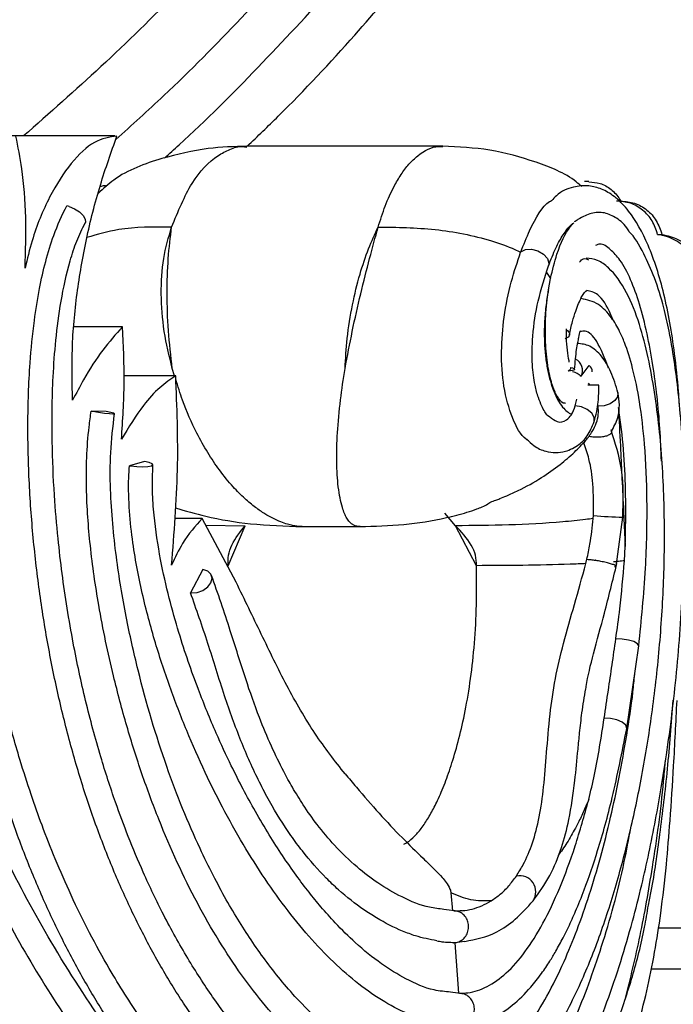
# Model space of a CAD drawing. Header units: millimetres. Extents: x 69 to 135, y 39 to 174.
# Tile 81 of 199: x 84.48 to 86.53, y 114.34 to 117.43. Entities that reach past the tile are written whole.
import ezdxf

# ---------------------------------------------------------------- set-up
doc = ezdxf.new("R2010")
doc.units = ezdxf.units.MM

msp = doc.modelspace()

# ---------------------------------------------------------------- linework, layer by layer
at = {"color": 7, "linetype": 'Continuous', "lineweight": 25}
for p, q in [((84.77656, 117.06322), (83.94509, 117.06322)), ((85.80408, 117.03119), (85.19018, 117.03119)), ((86.26386, 116.91997), (86.25022, 116.91997)), ((86.47939, 116.7543), (86.49303, 116.7543)), ((86.04962, 116.69848), (86.05021, 116.70011)), ((86.13697, 116.58017), (86.1435, 116.61637)), ((84.8, 116.46411), (84.64869, 116.46411)), ((86.2397, 116.30968), (86.26467, 116.34302)), ((84.96717, 116.31124), (84.80471, 116.31124)), ((86.29547, 116.28132), (86.26024, 116.28132)), ((86.2681, 116.28132), (86.26228, 116.28813)), ((86.22117, 116.21658), (86.22563, 116.23754)), ((84.74914, 116.19835), (84.70195, 116.2003)), ((84.8697, 116.04182), (84.82169, 116.02882)), ((85.84553, 115.8405), (85.81163, 115.87988)), ((86.27718, 115.86306), (86.27777, 115.87213)), ((86.34964, 115.71272), (86.37024, 115.86743)), ((86.37256, 115.88539), (86.37747, 115.77495)), ((85.05017, 115.86303), (84.96328, 115.86303)), ((85.15688, 115.66303), (85.05017, 115.86303)), ((85.13191, 115.71522), (85.18498, 115.84053)), ((85.36439, 115.83775), (85.54567, 115.83775)), ((85.91102, 115.71522), (85.84557, 115.84053)), ((86.37531, 115.73074), (86.37746, 115.7749)), ((86.25426, 115.72162), (86.25758, 115.73533)), ((85.05268, 115.70298), (85.01356, 115.63038)), ((86.38248, 115.20388), (86.42057, 115.46342)), ((85.83062, 114.68922), (85.8354, 114.6326)), ((85.85774, 114.63003), (85.80891, 114.637)), ((86.48171, 114.57886), (89.37744, 114.57886)), ((85.84333, 114.53223), (85.83772, 114.53241)), ((85.87492, 114.53631), (85.84333, 114.53223)), ((85.84333, 114.53223), (85.85454, 114.37365)), ((85.87584, 114.37144), (85.83001, 114.37744)), ((85.8578, 114.37361), (85.85782, 114.37361))]:
    msp.add_line(p, q, dxfattribs=at)
at = {"color": 1, "linetype": 'Continuous', "lineweight": 25}
for p, q in [((86.13116, 116.63524), (86.14346, 116.61616)), ((84.96367, 116.31124), (84.95656, 116.33336)), ((85.06116, 115.84244), (85.18497, 115.84052)), ((86.45769, 114.44998), (89.42555, 114.44998))]:
    msp.add_line(p, q, dxfattribs=at)
at = {"color": 7, "linetype": 'Continuous', "lineweight": 25, "flags": 128}
for points in [[(84.63327, 116.84233), (84.64993, 116.83515), (84.66509, 116.82515), (84.67671, 116.81369), (84.6832, 116.80232), (84.6837, 116.79257), (84.68267, 116.79021)], [(86.19301, 116.45588), (86.19757, 116.45191), (86.20078, 116.44781), (86.20256, 116.4437), (86.20285, 116.43971), (86.20163, 116.43597), (86.19895, 116.43257), (86.19489, 116.42964), (86.18957, 116.42725)], [(86.20663, 116.33703), (86.21261, 116.33537), (86.21673, 116.33363), (86.21883, 116.3319), (86.2188, 116.33025), (86.21667, 116.32874), (86.2125, 116.32745), (86.20649, 116.32643), (86.19889, 116.32572)], [(84.70663, 116.19946), (84.72491, 116.19648), (84.74329, 116.1939), (84.75915, 116.1921), (84.77022, 116.19132), (84.77493, 116.19168), (84.77261, 116.19313), (84.76358, 116.19547), (84.74914, 116.19835)], [(84.82671, 116.02805), (84.84512, 116.02614), (84.86363, 116.02554), (84.8796, 116.02632), (84.89076, 116.02838), (84.89553, 116.03143), (84.89323, 116.03502), (84.8842, 116.03866), (84.8697, 116.04182)], [(85.0165, 115.63005), (85.03472, 115.63133), (85.05271, 115.63777), (85.06785, 115.64844), (85.07792, 115.66177), (85.08144, 115.67582), (85.0779, 115.68854), (85.06782, 115.69806), (85.05268, 115.70298)]]:
    msp.add_lwpolyline(points, dxfattribs=at)
at = {"color": 1, "linetype": 'Continuous', "lineweight": 25, "flags": 128}
for points in [[(86.05021, 116.70011), (86.06467, 116.70691), (86.08363, 116.70786), (86.10376, 116.70277), (86.12155, 116.69254), (86.13387, 116.67897), (86.13857, 116.66442), (86.1372, 116.65596)], [(86.35505, 116.25797), (86.35507, 116.25784), (86.35376, 116.24528), (86.34512, 116.23305), (86.33048, 116.22302), (86.3121, 116.21674), (86.29281, 116.21518)], [(86.28031, 116.16702), (86.28038, 116.16725), (86.28025, 116.1804), (86.27257, 116.19387), (86.25858, 116.20553), (86.24049, 116.21352), (86.22117, 116.21658)], [(86.42057, 115.46344), (86.4206, 115.46376), (86.41673, 115.47038), (86.40521, 115.4768), (86.38797, 115.48194), (86.36787, 115.48494), (86.34828, 115.48531)], [(86.38249, 115.20393), (86.38261, 115.20489), (86.37923, 115.21461), (86.36816, 115.22401), (86.35126, 115.23154), (86.33135, 115.23592), (86.31176, 115.23643)]]:
    msp.add_lwpolyline(points, dxfattribs=at)
at = {"color": 7, "linetype": 'Continuous', "lineweight": 25}
for centre, radius, start, end in [((84.60776, 116.76419), 0.0822, 71.91922, 77.70854), ((86.20369, 116.32729), 0.04009, 333.93798, 62.95185), ((86.25345, 116.32598), 0.0204, 352.56519, 56.64265), ((84.81277, 116.80483), 0.6146, 259.61256, 260.05568), ((84.85603, 116.23485), 0.20887, 260.53796, 261.93006), ((85.02089, 115.68331), 0.05344, 262.11979, 265.28915)]:
    msp.add_arc(centre, radius, start, end, dxfattribs=at)
at = {"color": 1, "linetype": 'Continuous', "lineweight": 25}
for centre, radius, start, end in [((86.38878, 117.14476), 1.27746, 265.01456, 269.16845), ((86.04654, 114.69183), 0.05071, 326.12886, 101.83199)]:
    msp.add_arc(centre, radius, start, end, dxfattribs=at)
at = {"color": 7, "linetype": 'Continuous', "lineweight": 25}
for points, knots in [([(84.9319, 116.99386), (84.94723, 117.00753), (85.04868, 117.09801), (85.22589, 117.27656), (85.46225, 117.52953), (85.68584, 117.79406), (85.89739, 118.06823), (86.09616, 118.35184), (86.2818, 118.64421), (86.45393, 118.94474), (86.61214, 119.25282), (86.75628, 119.56775), (86.8854, 119.88908), (86.99181, 120.18784), (87.04824, 120.38136), (87.07236, 120.46407)], [0, 0, 0, 0, 0.0149267, 0.0987884, 0.1826502, 0.2665121, 0.3503739, 0.4342357, 0.5180976, 0.6019595, 0.6858212, 0.7696832, 0.8535451, 0.937407, 1, 1, 1, 1]), ([(86.7852, 120.04392), (86.78465, 120.0423), (86.74781, 119.93229), (86.66104, 119.71867), (86.52399, 119.40435), (86.37085, 119.09737), (86.2042, 118.79759), (86.02381, 118.50585), (85.83022, 118.2227), (85.62376, 117.94882), (85.40504, 117.68459), (85.17392, 117.43124), (84.96541, 117.21963), (84.82974, 117.0974), (84.77898, 117.05167)], [0, 0, 0, 0, 0.0014147, 0.0956413, 0.189868, 0.2840948, 0.3783214, 0.4725482, 0.5667748, 0.6610015, 0.7552283, 0.8494551, 0.9436818, 1, 1, 1, 1]), ([(85.04888, 117.59938), (85.0239, 117.57214), (84.92268, 117.4618), (84.7371, 117.28156), (84.57095, 117.13511), (84.4894, 117.06322)], [0, 0, 0, 0, 0.142983, 0.5793586, 1, 1, 1, 1]), ([(85.19184, 117.03119), (85.22441, 117.06243), (85.34112, 117.17442), (85.51732, 117.36298), (85.65491, 117.52519), (85.71707, 117.59848)], [0, 0, 0, 0, 0.1750411, 0.6272938, 1, 1, 1, 1]), ([(84.49467, 116.64861), (84.49617, 116.70227), (84.4992, 116.81112), (84.48793, 116.9502), (84.47235, 117.0293), (84.4657, 117.06303)], [0, 0, 0, 0, 0.3579426, 0.7261354, 1, 1, 1, 1]), ([(84.78283, 117.06303), (84.75954, 117.05964), (84.71299, 117.05287), (84.63777, 116.98225), (84.56885, 116.87508), (84.52008, 116.75637), (84.50148, 116.67749), (84.49467, 116.64861)], [0, 0, 0, 0, 0.21435034, 0.42852875, 0.64709442, 0.87075367, 1, 1, 1, 1]), ([(84.64373, 116.23418), (84.64232, 116.2876), (84.63947, 116.39602), (84.65523, 116.5672), (84.68519, 116.74029), (84.72749, 116.9077), (84.76476, 117.01232), (84.78283, 117.06303)], [0, 0, 0, 0, 0.1990642, 0.4040303, 0.6030519, 0.8076035, 1, 1, 1, 1]), ([(85.19154, 117.03118), (85.1505, 117.02984), (85.05956, 117.02687), (84.91825, 116.99354), (84.79628, 116.95001), (84.73986, 116.8978), (84.7241, 116.88321)], [0, 0, 0, 0, 0.244308, 0.5413296, 0.8718326, 1, 1, 1, 1]), ([(86.24147, 116.90466), (86.23576, 116.90961), (86.19465, 116.94523), (86.09473, 116.98411), (85.95386, 117.02428), (85.85462, 117.02889), (85.80518, 117.03118)], [0, 0, 0, 0, 0.048722, 0.3512253, 0.676781, 1, 1, 1, 1]), ([(86.26378, 116.9194), (86.27564, 116.91851), (86.30053, 116.91665), (86.33463, 116.89699), (86.35466, 116.87501), (86.36265, 116.86112), (86.36388, 116.85898)], [0, 0, 0, 0, 0.2943405, 0.6177353, 0.9411475, 1, 1, 1, 1]), ([(85.4526, 113.75082), (85.43517, 113.75879), (85.38783, 113.78042), (85.3125, 113.82824), (85.23088, 113.88755), (85.14678, 113.95856), (85.05714, 114.04575), (84.95731, 114.15913), (84.85626, 114.29354), (84.76858, 114.43134), (84.69624, 114.56235), (84.63977, 114.67744), (84.59035, 114.79042), (84.54886, 114.89602), (84.5119, 115), (84.47322, 115.12103), (84.42895, 115.28048), (84.38033, 115.49357), (84.34421, 115.70178), (84.31895, 115.8876), (84.30212, 116.03408), (84.28689, 116.19171), (84.27363, 116.36062), (84.26041, 116.53918), (84.24715, 116.72973), (84.22543, 116.84759), (84.21416, 116.90873)], [0, 0, 0, 0, 0.0252427, 0.0685567, 0.1078955, 0.1441523, 0.1932233, 0.2443581, 0.3006603, 0.3584167, 0.3968381, 0.4348932, 0.4697953, 0.5009657, 0.5283392, 0.5588104, 0.6012156, 0.6556462, 0.7223385, 0.7547861, 0.7895689, 0.8266701, 0.866072, 0.9078742, 0.9522029, 1, 1, 1, 1]), ([(84.7507, 116.90603), (84.74827, 116.90655), (84.74106, 116.90809), (84.73398, 116.9053), (84.72927, 116.90344)], [0, 0, 0, 0, 0.3359937, 1, 1, 1, 1]), ([(86.548, 116.21451), (86.54714, 116.23023), (86.54399, 116.28747), (86.53408, 116.37568), (86.51887, 116.47776), (86.49398, 116.59678), (86.45385, 116.72265), (86.40569, 116.8084), (86.36726, 116.85269), (86.33943, 116.8776), (86.30476, 116.89797), (86.2614, 116.90947), (86.21275, 116.90436), (86.17214, 116.88844), (86.15178, 116.86566), (86.14694, 116.86024)], [0, 0, 0, 0, 0.03602913, 0.1312176, 0.21344517, 0.29368202, 0.45195963, 0.59722613, 0.63973609, 0.68537663, 0.75092723, 0.81355364, 0.88766761, 0.97328303, 1, 1, 1, 1]), ([(85.89053, 113.57857), (85.87756, 113.5764), (85.83577, 113.56943), (85.76381, 113.56622), (85.67452, 113.57378), (85.58446, 113.59292), (85.49417, 113.62278), (85.40408, 113.66301), (85.32955, 113.7048), (85.25569, 113.75255), (85.1826, 113.80614), (85.09653, 113.87945), (85.01246, 113.9615), (84.93076, 114.05199), (84.8518, 114.15069), (84.7886, 114.23962), (84.72761, 114.33346), (84.66893, 114.43218), (84.60259, 114.55817), (84.54075, 114.69155), (84.48364, 114.83183), (84.43158, 114.97868), (84.3927, 115.10634), (84.3572, 115.23747), (84.32505, 115.37191), (84.29174, 115.53783), (84.26357, 115.70772), (84.24021, 115.8809), (84.22087, 116.05635), (84.20076, 116.28233), (84.18465, 116.50405), (84.16903, 116.71988), (84.14986, 116.81642), (84.1403, 116.86457)], [0, 0, 0, 0, 0.0151889, 0.0489657, 0.0827412, 0.1165152, 0.1502879, 0.1840599, 0.2178312, 0.2347129, 0.2684833, 0.3022534, 0.3360234, 0.3697931, 0.4035629, 0.437333, 0.4542143, 0.4879846, 0.5217552, 0.5555259, 0.5892964, 0.6230673, 0.656838, 0.6737194, 0.7074887, 0.7412567, 0.7750239, 0.8087891, 0.8425528, 0.876315, 0.9379361, 0.9690463, 1, 1, 1, 1]), ([(86.05021, 116.70011), (86.0593, 116.72246), (86.08672, 116.78991), (86.1201, 116.84757), (86.14438, 116.85947), (86.1464, 116.86046)], [0, 0, 0, 0, 0.3123683, 0.9425667, 1, 1, 1, 1]), ([(86.47939, 116.7543), (86.47453, 116.76895), (86.4648, 116.79824), (86.43383, 116.8323), (86.39457, 116.85541), (86.3651, 116.85778), (86.35024, 116.85898)], [0, 0, 0, 0, 0.2489376, 0.4978764, 0.7468583, 1, 1, 1, 1]), ([(86.36388, 116.85898), (86.37849, 116.85783), (86.40771, 116.85553), (86.44687, 116.83279), (86.47821, 116.79872), (86.48807, 116.76919), (86.49303, 116.7543)], [0, 0, 0, 0, 0.24897888, 0.49795607, 0.74695256, 1, 1, 1, 1]), ([(85.88341, 113.78603), (85.87099, 113.78367), (85.83012, 113.7759), (85.77394, 113.77395), (85.70085, 113.7803), (85.6273, 113.79591), (85.55376, 113.82286), (85.48064, 113.85783), (85.4081, 113.90062), (85.33679, 113.95323), (85.26674, 114.01271), (85.21178, 114.06565), (85.14477, 114.13822), (85.07955, 114.21703), (85.01704, 114.30361), (84.95684, 114.39579), (84.91062, 114.47395), (84.85553, 114.57691), (84.80322, 114.68499), (84.75496, 114.79963), (84.70999, 114.91893), (84.6684, 115.0428), (84.63161, 115.17239), (84.59863, 115.30596), (84.57538, 115.41597), (84.55047, 115.55711), (84.52973, 115.70171), (84.51511, 115.85077), (84.50554, 116.00298), (84.50165, 116.15857), (84.50698, 116.33005), (84.52105, 116.47308), (84.53795, 116.58), (84.55815, 116.66971), (84.58485, 116.76011), (84.61082, 116.81436), (84.62526, 116.84451)], [0, 0, 0, 0, 0.01677493, 0.05518962, 0.07438555, 0.1127959, 0.15120359, 0.17039865, 0.20880329, 0.24720644, 0.26640128, 0.30480242, 0.32399716, 0.3623972, 0.40079649, 0.41999087, 0.45839025, 0.47758477, 0.51598396, 0.55438342, 0.57357794, 0.61197769, 0.65037771, 0.66957224, 0.70797324, 0.7271678, 0.76556974, 0.80397497, 0.82317075, 0.86158854, 0.90002839, 0.92621993, 0.94578773, 0.96248632, 0.97914854, 1, 1, 1, 1]), ([(86.3905, 116.76283), (86.38935, 116.76481), (86.37758, 116.78506), (86.35125, 116.80655), (86.3129, 116.82515), (86.27246, 116.82309), (86.24253, 116.80921), (86.22151, 116.796), (86.21742, 116.79343)], [0, 0, 0, 0, 0.0260706, 0.2675616, 0.496093, 0.7313219, 0.947764, 1, 1, 1, 1]), ([(85.08852, 113.8622), (85.05946, 113.89232), (85.00766, 113.94601), (84.94097, 114.0221), (84.88988, 114.08336), (84.84762, 114.13627), (84.80773, 114.18817), (84.71788, 114.30977), (84.59018, 114.5035), (84.43537, 114.78619), (84.30812, 115.06615), (84.2016, 115.34921), (84.11343, 115.63386), (84.04961, 115.89338), (84.00407, 116.12447), (83.97888, 116.28068), (83.96136, 116.40961), (83.94852, 116.51726), (83.93468, 116.65505), (83.92765, 116.75959), (83.92377, 116.81744)], [0, 0, 0, 0, 0.048297, 0.0860811, 0.1133734, 0.1363518, 0.1598786, 0.183891, 0.2973716, 0.3986839, 0.5000091, 0.5861838, 0.6723646, 0.7610443, 0.8130936, 0.8678614, 0.8901068, 0.9180402, 0.9546381, 1, 1, 1, 1]), ([(85.73281, 113.88139), (85.70599, 113.8844), (85.64496, 113.89125), (85.55407, 113.92799), (85.45221, 113.98388), (85.34801, 114.06166), (85.24897, 114.15589), (85.16084, 114.25686), (85.08139, 114.36264), (85.00317, 114.48339), (84.9305, 114.61414), (84.86884, 114.74292), (84.81912, 114.8615), (84.77425, 114.98202), (84.72843, 115.12312), (84.68354, 115.28908), (84.64964, 115.44621), (84.62628, 115.58036), (84.61035, 115.69012), (84.59664, 115.80785), (84.58506, 115.94528), (84.57774, 116.11361), (84.5795, 116.27662), (84.59021, 116.42432), (84.60605, 116.54654), (84.62887, 116.65201), (84.65585, 116.73517), (84.67378, 116.77194), (84.6828, 116.79044)], [0, 0, 0, 0, 0.0430566, 0.0980056, 0.1437976, 0.2016459, 0.2577592, 0.3018585, 0.3473334, 0.3946631, 0.4437371, 0.4879971, 0.5233537, 0.5556767, 0.5967479, 0.6451704, 0.6922511, 0.7202965, 0.7473276, 0.7740659, 0.8063168, 0.8455096, 0.8913767, 0.9166257, 0.9432756, 0.9712139, 0.9855188, 1, 1, 1, 1]), ([(84.95656, 116.33336), (84.94707, 116.37234), (84.92798, 116.45071), (84.91954, 116.56875), (84.92587, 116.6812), (84.94481, 116.74542), (84.95429, 116.77757)], [0, 0, 0, 0, 0.2472506, 0.4971482, 0.7482577, 1, 1, 1, 1]), ([(84.95656, 116.33336), (84.95191, 116.37317), (84.94263, 116.45265), (84.9393, 116.57032), (84.94265, 116.68181), (84.95044, 116.74551), (84.95438, 116.77774)], [0, 0, 0, 0, 0.2477261, 0.4946553, 0.7443532, 1, 1, 1, 1]), ([(85.49853, 116.33336), (85.50589, 116.37234), (85.52069, 116.45071), (85.54759, 116.56875), (85.57611, 116.6812), (85.59364, 116.74542), (85.60241, 116.77757)], [0, 0, 0, 0, 0.2472507, 0.4971483, 0.7482577, 1, 1, 1, 1]), ([(85.49858, 116.33336), (85.5004, 116.3649), (85.50427, 116.43212), (85.52041, 116.53293), (85.54366, 116.62743), (85.57111, 116.70945), (85.59222, 116.75541), (85.60248, 116.77773)], [0, 0, 0, 0, 0.196763, 0.4193381, 0.6301721, 0.8203209, 1, 1, 1, 1]), ([(85.6024, 116.77758), (85.66165, 116.77678), (85.77869, 116.7752), (85.92628, 116.74657), (86.01464, 116.71536), (86.04359, 116.70139), (86.04962, 116.69848)], [0, 0, 0, 0, 0.3990714, 0.7882655, 0.9558967, 1, 1, 1, 1]), ([(85.89624, 113.78793), (85.92502, 113.7993), (85.97954, 113.82084), (86.0557, 113.88381), (86.12047, 113.95731), (86.17621, 114.03856), (86.22673, 114.12796), (86.27496, 114.22984), (86.32108, 114.34504), (86.36322, 114.46863), (86.3994, 114.5925), (86.42849, 114.707), (86.45251, 114.81354), (86.47955, 114.9478), (86.51092, 115.13455), (86.54108, 115.38035), (86.56097, 115.6527), (86.56526, 115.88541), (86.55981, 116.06585), (86.54954, 116.22259), (86.53407, 116.35083), (86.51472, 116.45768), (86.49748, 116.53406), (86.47146, 116.61843), (86.4345, 116.69856), (86.40621, 116.74904), (86.38924, 116.76353), (86.38871, 116.76398)], [0, 0, 0, 0, 0.06266405, 0.11872587, 0.16809293, 0.21069088, 0.25219668, 0.29459977, 0.33782082, 0.38136745, 0.42126946, 0.45546182, 0.48402241, 0.5129425, 0.56725196, 0.63277367, 0.69923264, 0.7659404, 0.79881032, 0.82873524, 0.8800343, 0.89490682, 0.91504461, 0.94268682, 0.96860564, 0.99902086, 1, 1, 1, 1]), ([(86.13704, 116.65555), (86.14469, 116.67511), (86.15991, 116.71398), (86.18313, 116.75487), (86.20223, 116.78028), (86.21297, 116.78823), (86.21617, 116.7906)], [0, 0, 0, 0, 0.2928284, 0.5820354, 0.8755318, 1, 1, 1, 1]), ([(86.14346, 116.61616), (86.14984, 116.64255), (86.16648, 116.71139), (86.19246, 116.76282), (86.21058, 116.78493), (86.21339, 116.78837)], [0, 0, 0, 0, 0.34418182, 0.89806729, 1, 1, 1, 1]), ([(86.61597, 116.62578), (86.61007, 116.6435), (86.59812, 116.67943), (86.56006, 116.72177), (86.51824, 116.7465), (86.48989, 116.7522), (86.47939, 116.7543)], [0, 0, 0, 0, 0.2733527, 0.554054, 0.8349355, 1, 1, 1, 1]), ([(86.49303, 116.7543), (86.51016, 116.7502), (86.54512, 116.74183), (86.58933, 116.70715), (86.61771, 116.66607), (86.62637, 116.63677), (86.62962, 116.62578)], [0, 0, 0, 0, 0.2696234, 0.5505691, 0.8315197, 1, 1, 1, 1]), ([(86.49121, 116.0431), (86.48998, 116.07736), (86.48626, 116.18073), (86.47023, 116.31635), (86.447, 116.4453), (86.42361, 116.5368), (86.39509, 116.61594), (86.36374, 116.67414), (86.33099, 116.70874), (86.30474, 116.72804), (86.2893, 116.7216), (86.2847, 116.71968)], [0, 0, 0, 0, 0.1019584, 0.3077092, 0.4194394, 0.5337583, 0.6456744, 0.7619714, 0.8581907, 0.9577239, 1, 1, 1, 1]), ([(85.88745, 114.01441), (85.90835, 114.02105), (85.9476, 114.03353), (86.00259, 114.0696), (86.05447, 114.11544), (86.09956, 114.16722), (86.13858, 114.22191), (86.17105, 114.27398), (86.20549, 114.33658), (86.25136, 114.43264), (86.3034, 114.56469), (86.3558, 114.73074), (86.40036, 114.90582), (86.4378, 115.09076), (86.46794, 115.28678), (86.48969, 115.49266), (86.50152, 115.70666), (86.50152, 115.92764), (86.48939, 116.11404), (86.47035, 116.26131), (86.45033, 116.37069), (86.42322, 116.47644), (86.38336, 116.5784), (86.33574, 116.64439), (86.29088, 116.67604), (86.26721, 116.67849), (86.25514, 116.67974)], [0, 0, 0, 0, 0.0484657, 0.0909937, 0.1274854, 0.1704271, 0.1993824, 0.224216, 0.2544334, 0.2916079, 0.3522323, 0.4095191, 0.4643349, 0.5182797, 0.5722366, 0.626546, 0.6806246, 0.7353773, 0.7927424, 0.8226986, 0.8535297, 0.8857451, 0.9206267, 0.9585588, 0.9788884, 1, 1, 1, 1]), ([(86.07512, 116.10688), (86.07245, 116.1084), (86.05122, 116.12057), (86.02201, 116.17682), (85.99445, 116.27195), (85.98716, 116.38491), (85.99631, 116.4991), (86.01892, 116.60794), (86.03942, 116.66841), (86.04961, 116.69848)], [0, 0, 0, 0, 0.0242332, 0.1929802, 0.3619577, 0.5204053, 0.6713051, 0.8365688, 1, 1, 1, 1]), ([(86.23476, 116.66753), (86.23892, 116.67224), (86.24781, 116.68232), (86.25729, 116.67716), (86.26234, 116.67441)], [0, 0, 0, 0, 0.4673607, 1, 1, 1, 1]), ([(86.14077, 116.18167), (86.13869, 116.18285), (86.13132, 116.18706), (86.11853, 116.20901), (86.1043, 116.24304), (86.09265, 116.28658), (86.08454, 116.3511), (86.08601, 116.44349), (86.10431, 116.55624), (86.12566, 116.62095), (86.13732, 116.65627)], [0, 0, 0, 0, 0.04737421, 0.16802213, 0.23901083, 0.32107041, 0.43662274, 0.58574283, 0.77384407, 1, 1, 1, 1]), ([(86.137, 116.58036), (86.13606, 116.57561), (86.132, 116.55507), (86.12683, 116.51687), (86.12347, 116.4655), (86.12384, 116.41652), (86.12735, 116.37078), (86.13583, 116.31592), (86.15335, 116.2569), (86.17986, 116.20981), (86.1998, 116.19536), (86.20919, 116.18856)], [0, 0, 0, 0, 0.0307746, 0.1329779, 0.2262142, 0.3170732, 0.3997852, 0.4829797, 0.650067, 0.8352061, 1, 1, 1, 1]), ([(86.1909, 116.22576), (86.18984, 116.22539), (86.1828, 116.22294), (86.16942, 116.23669), (86.15251, 116.26751), (86.13815, 116.3195), (86.1284, 116.38805), (86.12601, 116.46871), (86.13037, 116.5344), (86.13554, 116.57019), (86.13703, 116.58053)], [0, 0, 0, 0, 0.0214154, 0.141873, 0.2718692, 0.4151462, 0.5762271, 0.7473801, 0.9270516, 1, 1, 1, 1]), ([(86.20277, 116.43922), (86.20582, 116.45373), (86.2118, 116.48229), (86.22539, 116.52322), (86.24465, 116.56965), (86.25323, 116.57596), (86.25847, 116.57983)], [0, 0, 0, 0, 0.1540508, 0.3030011, 0.5736971, 1, 1, 1, 1]), ([(86.34058, 116.48316), (86.33811, 116.48964), (86.32393, 116.5269), (86.29564, 116.56982), (86.26878, 116.57581), (86.2572, 116.5784)], [0, 0, 0, 0, 0.1068904, 0.6147041, 1, 1, 1, 1]), ([(86.42057, 115.46344), (86.42856, 115.54397), (86.44332, 115.69286), (86.44832, 115.90807), (86.44119, 116.08523), (86.42501, 116.22516), (86.40321, 116.33268), (86.3809, 116.40378), (86.35928, 116.45427), (86.33294, 116.49904), (86.29094, 116.54278), (86.25796, 116.5493), (86.23969, 116.55292)], [0, 0, 0, 0, 0.1867572, 0.3452854, 0.4771593, 0.5817406, 0.6722033, 0.7526337, 0.7917555, 0.8446139, 0.913936, 1, 1, 1, 1]), ([(84.8, 116.46411), (84.7792, 116.44093), (84.73698, 116.39388), (84.68466, 116.31313), (84.65498, 116.25589), (84.64373, 116.23418)], [0, 0, 0, 0, 0.3761937, 0.7633813, 1, 1, 1, 1]), ([(84.79719, 116.11166), (84.80102, 116.17166), (84.80879, 116.29327), (84.80296, 116.40667), (84.8, 116.46411)], [0, 0, 0, 0, 0.4933997, 1, 1, 1, 1]), ([(86.2024, 116.35405), (86.2021, 116.35522), (86.19945, 116.36528), (86.19597, 116.39136), (86.193, 116.42569), (86.19324, 116.44844), (86.19333, 116.45775)], [0, 0, 0, 0, 0.046059, 0.3957351, 0.7527825, 1, 1, 1, 1]), ([(86.21908, 116.33096), (86.21986, 116.34224), (86.22142, 116.36465), (86.22532, 116.39369), (86.22929, 116.41656), (86.23368, 116.43785), (86.23554, 116.44984), (86.2369, 116.45098), (86.23744, 116.45143)], [0, 0, 0, 0, 0.1383257, 0.274969, 0.4083751, 0.5428004, 0.8203488, 1, 1, 1, 1]), ([(86.32529, 116.33505), (86.3136, 116.36559), (86.2922, 116.42149), (86.25968, 116.45412), (86.24223, 116.4506), (86.23728, 116.4496)], [0, 0, 0, 0, 0.4631986, 0.8478855, 1, 1, 1, 1]), ([(86.35505, 116.25798), (86.34834, 116.28012), (86.33522, 116.32348), (86.30486, 116.37445), (86.26753, 116.40792), (86.24072, 116.41101), (86.22766, 116.41252)], [0, 0, 0, 0, 0.2643751, 0.5177067, 0.7649093, 1, 1, 1, 1]), ([(86.20663, 116.33703), (86.20659, 116.33545), (86.20648, 116.33151), (86.20173, 116.32789), (86.19889, 116.32572)], [0, 0, 0, 0, 0.40075635, 1, 1, 1, 1]), ([(84.96717, 116.31124), (84.95042, 116.29971), (84.91645, 116.27631), (84.85785, 116.21269), (84.81975, 116.14924), (84.79719, 116.11166)], [0, 0, 0, 0, 0.28373312, 0.57580412, 1, 1, 1, 1]), ([(84.95416, 115.7164), (84.96231, 115.81692), (84.97889, 116.02152), (84.97112, 116.21355), (84.96717, 116.31124)], [0, 0, 0, 0, 0.4912681, 1, 1, 1, 1]), ([(86.2123, 116.32486), (86.21745, 116.32311), (86.22761, 116.31964), (86.23571, 116.31297), (86.2397, 116.30968)], [0, 0, 0, 0, 0.5068297, 1, 1, 1, 1]), ([(86.28045, 116.16749), (86.28332, 116.17765), (86.28867, 116.19663), (86.2943, 116.23518), (86.29502, 116.26371), (86.29547, 116.28132)], [0, 0, 0, 0, 0.3061464, 0.5717453, 1, 1, 1, 1]), ([(86.3334, 116.13487), (86.3416, 116.1495), (86.35651, 116.17613), (86.36109, 116.21931), (86.35704, 116.2452), (86.35503, 116.25803)], [0, 0, 0, 0, 0.3808113, 0.6928481, 1, 1, 1, 1]), ([(86.20919, 116.18856), (86.20928, 116.18871), (86.2137, 116.19599), (86.21748, 116.2064), (86.22117, 116.21658)], [0, 0, 0, 0, 0.0211939, 1, 1, 1, 1]), ([(86.26479, 116.12177), (86.26813, 116.12664), (86.28252, 116.14771), (86.2952, 116.1803), (86.29339, 116.20669), (86.29281, 116.21518)], [0, 0, 0, 0, 0.1697821, 0.7329668, 1, 1, 1, 1]), ([(86.37747, 115.775), (86.3775, 115.77587), (86.37945, 115.82967), (86.38067, 115.92665), (86.3748, 116.06534), (86.36531, 116.15686), (86.3576, 116.204), (86.35631, 116.21191)], [0, 0, 0, 0, 0.0058603, 0.3630664, 0.6473603, 0.9408338, 1, 1, 1, 1]), ([(86.35631, 116.21191), (86.35843, 116.17156), (86.36078, 116.12692), (86.36442, 116.05207), (86.3677, 115.98358), (86.37087, 115.91943), (86.37256, 115.88539)], [0, 0, 0, 0, 0.3712331, 0.4106841, 0.6872835, 1, 1, 1, 1]), ([(85.87292, 114.01172), (85.86061, 114.00997), (85.82012, 114.0042), (85.75023, 114.00645), (85.66372, 114.02505), (85.57748, 114.05945), (85.49229, 114.10817), (85.3808, 114.19119), (85.27367, 114.29961), (85.17325, 114.42993), (85.10172, 114.538), (85.01183, 114.69506), (84.93094, 114.87042), (84.86036, 115.06111), (84.81286, 115.21132), (84.76613, 115.38643), (84.72646, 115.57431), (84.69783, 115.77183), (84.68401, 115.95724), (84.68828, 116.10235), (84.69964, 116.18373), (84.70195, 116.2003)], [0, 0, 0, 0, 0.0218208, 0.0717529, 0.121692, 0.1714406, 0.2211847, 0.2709262, 0.3705633, 0.4202984, 0.4700328, 0.5197658, 0.6193511, 0.6690813, 0.7188118, 0.7685417, 0.8356372, 0.8892574, 0.9385369, 0.9874859, 1, 1, 1, 1]), ([(85.60796, 114.15516), (85.57592, 114.17222), (85.51491, 114.20471), (85.43082, 114.27328), (85.36108, 114.34115), (85.30269, 114.40734), (85.25417, 114.4689), (85.20937, 114.53177), (85.16677, 114.59747), (85.12517, 114.66771), (85.08374, 114.74447), (85.0181, 114.87834), (84.93375, 115.08603), (84.85956, 115.33491), (84.80951, 115.55783), (84.77828, 115.74557), (84.7619, 115.91795), (84.76083, 116.0702), (84.77026, 116.15101), (84.77503, 116.19183)], [0, 0, 0, 0, 0.0753006, 0.1434333, 0.2021926, 0.2452652, 0.2854271, 0.3238122, 0.3608362, 0.3988919, 0.4384995, 0.4797096, 0.5961478, 0.7191822, 0.7834912, 0.8517219, 0.9242862, 0.9617532, 1, 1, 1, 1]), ([(86.14141, 116.18263), (86.14874, 116.17644), (86.16545, 116.16231), (86.1913, 116.16702), (86.20417, 116.18251), (86.20919, 116.18856)], [0, 0, 0, 0, 0.3223457, 0.7351843, 1, 1, 1, 1]), ([(83.91807, 116.15814), (83.9357, 116.0593), (83.96315, 115.9054), (84.01155, 115.70504), (84.06741, 115.49812), (84.13153, 115.29887), (84.20295, 115.10778), (84.2791, 114.92234), (84.36199, 114.74554), (84.47316, 114.53615), (84.56778, 114.37805), (84.66727, 114.22979), (84.76413, 114.09602), (84.88617, 113.94427), (84.98604, 113.83589), (85.03755, 113.78388), (85.03831, 113.78311)], [0, 0, 0, 0, 0.09746028, 0.15176318, 0.20606628, 0.31471377, 0.36901617, 0.42331897, 0.53196328, 0.5862656, 0.69490793, 0.74921005, 0.80351215, 0.9001615, 0.99852163, 1, 1, 1, 1]), ([(86.06909, 116.11255), (86.0762, 116.10514), (86.09371, 116.08691), (86.13469, 116.06952), (86.18489, 116.06802), (86.23027, 116.09137), (86.26223, 116.1229), (86.27387, 116.15131), (86.28031, 116.16701)], [0, 0, 0, 0, 0.1130748, 0.2785124, 0.5246523, 0.7055391, 0.8372132, 1, 1, 1, 1]), ([(86.24772, 116.10105), (86.24783, 116.10116), (86.24924, 116.10256), (86.25348, 116.10715), (86.25982, 116.11496), (86.2639, 116.12054), (86.26479, 116.12177)], [0, 0, 0, 0, 0.0324507, 0.4251296, 0.8735914, 1, 1, 1, 1]), ([(86.26588, 116.12154), (86.26577, 116.12156), (86.26541, 116.12164), (86.26505, 116.12171), (86.26479, 116.12177)], [0, 0, 0, 0, 0.29922812, 1, 1, 1, 1]), ([(86.26588, 116.12154), (86.26599, 116.12152), (86.26801, 116.12112), (86.27594, 116.11975), (86.28981, 116.11864), (86.30664, 116.11962), (86.32058, 116.12271), (86.33122, 116.1274), (86.33432, 116.1315), (86.33583, 116.13349)], [0, 0, 0, 0, 0.00398855, 0.07353179, 0.28490096, 0.47648394, 0.65603052, 0.83238311, 1, 1, 1, 1]), ([(86.37024, 115.86743), (86.37178, 115.918), (86.37466, 116.0126), (86.34643, 116.10017), (86.33328, 116.14093)], [0, 0, 0, 0, 0.53447373, 1, 1, 1, 1]), ([(85.54505, 115.83776), (85.59109, 115.83903), (85.68168, 115.84152), (85.79482, 115.85943), (85.871, 115.87894), (85.90812, 115.89138), (85.93032, 115.90029), (85.94485, 115.90723), (85.95158, 115.91201), (85.9538, 115.91378), (85.95428, 115.91413), (85.95448, 115.91425), (85.95471, 115.91437), (85.95504, 115.91449), (85.96078, 115.9168), (85.97056, 115.92014), (85.98734, 115.92678), (86.01079, 115.93641), (86.05516, 115.95664), (86.11215, 115.98799), (86.17126, 116.02958), (86.21818, 116.07005), (86.24238, 116.09554), (86.25383, 116.10761)], [0, 0, 0, 0, 0.175514, 0.3453703, 0.4284583, 0.4713287, 0.4945479, 0.5233209, 0.5369009, 0.5389799, 0.5396935, 0.5399409, 0.5400369, 0.5407121, 0.5412261, 0.5635486, 0.5806725, 0.6103734, 0.66062, 0.7665939, 0.8554581, 0.9316223, 1, 1, 1, 1]), ([(86.27777, 115.87213), (86.27833, 115.90558), (86.27932, 115.96542), (86.26782, 116.04263), (86.25354, 116.08414), (86.24772, 116.10106)], [0, 0, 0, 0, 0.4288156, 0.7672568, 1, 1, 1, 1]), ([(85.85652, 114.27362), (85.84438, 114.2741), (85.80468, 114.27566), (85.7368, 114.29125), (85.6537, 114.32679), (85.57166, 114.3779), (85.49132, 114.44262), (85.41313, 114.51946), (85.33752, 114.60736), (85.26485, 114.70526), (85.19533, 114.81215), (85.10691, 114.96513), (85.0258, 115.1339), (84.95398, 115.31767), (84.90505, 115.46269), (84.86298, 115.61755), (84.83512, 115.75942), (84.821, 115.88508), (84.81822, 115.96739), (84.82098, 116.01624), (84.82169, 116.02882)], [0, 0, 0, 0, 0.0262889, 0.0859815, 0.1456633, 0.2053355, 0.2650006, 0.32466, 0.3843152, 0.4439672, 0.5036158, 0.5632621, 0.6826705, 0.7423197, 0.8019745, 0.8616512, 0.9219547, 0.9552776, 0.9884809, 1, 1, 1, 1]), ([(85.83001, 114.37744), (85.81261, 114.37894), (85.76592, 114.38298), (85.69286, 114.41535), (85.6102, 114.46537), (85.53616, 114.52576), (85.47324, 114.58777), (85.42506, 114.6417), (85.38418, 114.69175), (85.34404, 114.745), (85.30239, 114.80497), (85.25957, 114.87184), (85.21824, 114.9416), (85.17848, 115.01409), (85.13717, 115.09543), (85.0895, 115.19832), (85.03339, 115.33598), (84.98426, 115.47749), (84.94566, 115.61487), (84.91793, 115.73598), (84.90074, 115.84931), (84.89266, 115.94952), (84.89464, 116.00423), (84.89564, 116.03191)], [0, 0, 0, 0, 0.0420429, 0.1128564, 0.1756911, 0.2435666, 0.2968966, 0.335924, 0.368638, 0.4045813, 0.4438154, 0.4831956, 0.5256288, 0.5641655, 0.6027427, 0.6542943, 0.7199264, 0.7999296, 0.8452831, 0.8940058, 0.9459189, 0.9726457, 1, 1, 1, 1]), ([(83.24317, 115.91303), (83.34242, 115.76402), (83.54093, 115.46599), (83.85246, 115.03831), (84.17, 114.62015), (84.44751, 114.28708), (84.68104, 114.03605), (84.86707, 113.85716), (85.05834, 113.6985), (85.24351, 113.57475), (85.42059, 113.48343), (85.5316, 113.45093), (85.58727, 113.43463)], [0, 0, 0, 0, 0.1415494, 0.2831057, 0.4250452, 0.5669531, 0.6427885, 0.7186126, 0.7952356, 0.8718348, 0.9357246, 1, 1, 1, 1]), ([(84.96536, 115.89646), (84.99725, 115.88724), (85.07438, 115.86493), (85.20855, 115.84299), (85.31054, 115.83958), (85.36499, 115.83776)], [0, 0, 0, 0, 0.2472424, 0.5980728, 1, 1, 1, 1]), ([(85.05017, 115.86303), (85.02882, 115.83978), (84.99379, 115.80162), (84.96529, 115.74034), (84.95416, 115.7164)], [0, 0, 0, 0, 0.6094512, 1, 1, 1, 1]), ([(85.1319, 115.71522), (85.13173, 115.72618), (85.13136, 115.74866), (85.14743, 115.79398), (85.16957, 115.82144), (85.18498, 115.84054)], [0, 0, 0, 0, 0.2242301, 0.4602364, 1, 1, 1, 1]), ([(86.27718, 115.86309), (86.26923, 115.86202), (86.23878, 115.85794), (86.1507, 115.84932), (86.00959, 115.8414), (85.9006, 115.84083), (85.84557, 115.84054)], [0, 0, 0, 0, 0.05894925, 0.22604707, 0.60920269, 1, 1, 1, 1]), ([(85.91101, 115.71522), (85.91058, 115.72618), (85.90969, 115.74866), (85.88932, 115.79398), (85.86352, 115.82144), (85.84557, 115.84054)], [0, 0, 0, 0, 0.2242304, 0.4602369, 1, 1, 1, 1]), ([(86.25758, 115.73533), (86.26089, 115.75113), (86.26697, 115.7801), (86.27346, 115.82278), (86.27594, 115.84964), (86.27718, 115.86309)], [0, 0, 0, 0, 0.3746918, 0.686885, 1, 1, 1, 1]), ([(86.25426, 115.72162), (86.23794, 115.72094), (86.17429, 115.71831), (86.05404, 115.71561), (85.95874, 115.71535), (85.91101, 115.71522)], [0, 0, 0, 0, 0.1468551, 0.5727128, 1, 1, 1, 1]), ([(86.03614, 114.74145), (86.04352, 114.7532), (86.06264, 114.78364), (86.08794, 114.84369), (86.10929, 114.92505), (86.12252, 115.01956), (86.13114, 115.12644), (86.13976, 115.2404), (86.15664, 115.35677), (86.1833, 115.47319), (86.21903, 115.59396), (86.24244, 115.67878), (86.25426, 115.72162)], [0, 0, 0, 0, 0.0703179, 0.18232428, 0.29435932, 0.40638673, 0.51842931, 0.63055676, 0.72476141, 0.81199376, 0.90506014, 1, 1, 1, 1]), ([(86.25423, 115.32928), (86.25458, 115.33151), (86.26009, 115.36646), (86.27897, 115.44545), (86.31535, 115.57313), (86.33894, 115.66985), (86.3517, 115.7222)], [0, 0, 0, 0, 0.018601, 0.2911808, 0.6163659, 1, 1, 1, 1]), ([(86.25758, 115.73533), (86.26047, 115.73515), (86.2664, 115.73478), (86.27645, 115.7333), (86.28231, 115.7323), (86.28307, 115.73218)], [0, 0, 0, 0, 0.4539747, 0.9297385, 1, 1, 1, 1]), ([(86.37531, 115.73084), (86.36965, 115.73001), (86.3604, 115.72866), (86.34648, 115.7274), (86.34107, 115.72691)], [0, 0, 0, 0, 0.6116309, 1, 1, 1, 1]), ([(86.34828, 115.48531), (86.35268, 115.51667), (86.36397, 115.59701), (86.37102, 115.68016), (86.37531, 115.73084)], [0, 0, 0, 0, 0.39048, 1, 1, 1, 1]), ([(85.80891, 114.637), (85.79375, 114.63861), (85.75002, 114.64325), (85.68031, 114.67251), (85.60435, 114.71586), (85.53334, 114.77007), (85.46961, 114.83156), (85.41343, 114.89845), (85.36951, 114.96028), (85.33486, 115.01662), (85.30147, 115.07729), (85.26632, 115.14958), (85.22608, 115.24598), (85.18318, 115.36732), (85.13629, 115.52147), (85.09963, 115.6274), (85.07978, 115.68475)], [0, 0, 0, 0, 0.051768, 0.1493227, 0.2363826, 0.3123911, 0.3971713, 0.46517, 0.5222123, 0.5684213, 0.606791, 0.6643073, 0.7246609, 0.8003135, 0.8918965, 1, 1, 1, 1]), ([(85.49879, 115.0618), (85.46677, 115.10274), (85.40245, 115.18499), (85.31532, 115.33559), (85.23568, 115.50076), (85.18315, 115.60894), (85.15688, 115.66303)], [0, 0, 0, 0, 0.251209, 0.5046265, 0.7522858, 1, 1, 1, 1]), ([(85.78671, 114.53875), (85.76446, 114.54288), (85.72858, 114.54954), (85.66534, 114.57348), (85.61097, 114.60075), (85.54379, 114.64405), (85.49083, 114.68566), (85.42636, 114.74697), (85.3764, 114.80357), (85.31671, 114.88372), (85.27164, 114.95604), (85.2192, 115.05556), (85.17086, 115.16389), (85.11767, 115.31121), (85.06897, 115.4731), (85.03202, 115.57797), (85.01356, 115.63038)], [0, 0, 0, 0, 0.0706491, 0.1139257, 0.2005232, 0.2437989, 0.3303976, 0.3736751, 0.4602866, 0.5035656, 0.5901958, 0.6334754, 0.7200957, 0.8066918, 0.9033996, 1, 1, 1, 1]), ([(86.31176, 115.23643), (86.31615, 115.26557), (86.3244, 115.32028), (86.33664, 115.40354), (86.34439, 115.45802), (86.34828, 115.48531)], [0, 0, 0, 0, 0.36273994, 0.68079949, 1, 1, 1, 1]), ([(85.87129, 114.11146), (85.88003, 114.11392), (85.9087, 114.12198), (85.95779, 114.14877), (86.01764, 114.20042), (86.07624, 114.27187), (86.13263, 114.36208), (86.1973, 114.49253), (86.26645, 114.67538), (86.33319, 114.91566), (86.37578, 115.13697), (86.39973, 115.28971), (86.40579, 115.35587), (86.40747, 115.37415)], [0, 0, 0, 0, 0.0392558, 0.12873, 0.2190898, 0.308575, 0.3980639, 0.4875507, 0.6321491, 0.7747192, 0.9080871, 0.9746133, 1, 1, 1, 1]), ([(86.08872, 114.66366), (86.10701, 114.68896), (86.1416, 114.73678), (86.17826, 114.82519), (86.20381, 114.9243), (86.21927, 115.02825), (86.228, 115.12217), (86.23492, 115.19366), (86.24183, 115.2561), (86.2499, 115.30374), (86.25423, 115.32928)], [0, 0, 0, 0, 0.1793556, 0.3391192, 0.4787971, 0.6511966, 0.7783044, 0.8409409, 0.9147386, 1, 1, 1, 1]), ([(86.3066, 113.98626), (86.32833, 114.03237), (86.368, 114.11656), (86.41319, 114.25235), (86.44598, 114.37817), (86.47061, 114.49977), (86.49109, 114.63156), (86.50688, 114.76956), (86.51967, 114.92409), (86.53075, 115.0953), (86.53711, 115.22385), (86.54052, 115.29274)], [0, 0, 0, 0, 0.1478113, 0.2698715, 0.3701976, 0.465375, 0.5566537, 0.6646539, 0.7585084, 0.8705914, 1, 1, 1, 1]), ([(86.45104, 114.65033), (86.45393, 114.66485), (86.46799, 114.73548), (86.48802, 114.87869), (86.51226, 115.0778), (86.52285, 115.22068), (86.5282, 115.29289)], [0, 0, 0, 0, 0.0738308, 0.359085, 0.6760857, 1, 1, 1, 1]), ([(86.26322, 114.98127), (86.26949, 115.00727), (86.28897, 115.08811), (86.30255, 115.17648), (86.31176, 115.23643)], [0, 0, 0, 0, 0.3215507, 1, 1, 1, 1]), ([(85.88145, 114.27858), (85.90518, 114.2815), (85.9527, 114.28737), (86.02028, 114.3302), (86.07446, 114.38268), (86.11319, 114.43198), (86.13915, 114.47056), (86.1578, 114.50156), (86.17161, 114.52629), (86.18484, 114.55133), (86.20173, 114.58545), (86.22406, 114.63492), (86.25533, 114.71253), (86.29486, 114.82848), (86.34124, 114.99462), (86.36798, 115.13033), (86.38248, 115.20393)], [0, 0, 0, 0, 0.1169276, 0.2342421, 0.3306716, 0.3890421, 0.4351134, 0.4691538, 0.4913349, 0.5127667, 0.5461859, 0.5916905, 0.6495066, 0.7454759, 0.8619537, 1, 1, 1, 1]), ([(85.49879, 115.0618), (85.51058, 115.04782), (85.56964, 114.97779), (85.6509, 114.88666), (85.73423, 114.80623), (85.77622, 114.76583), (85.80043, 114.74076), (85.81616, 114.72155), (85.82545, 114.70764), (85.82985, 114.69505), (85.83042, 114.69074), (85.83062, 114.68922)], [0, 0, 0, 0, 0.1065349, 0.5340085, 0.7281565, 0.8391134, 0.9049612, 0.9448869, 0.984988, 0.99472, 1, 1, 1, 1]), ([(85.8578, 114.37361), (85.86658, 114.37393), (85.89528, 114.37497), (85.94451, 114.39145), (86.00476, 114.43364), (86.06369, 114.49991), (86.12017, 114.58952), (86.17301, 114.70156), (86.22147, 114.83152), (86.24938, 114.93162), (86.26318, 114.98111)], [0, 0, 0, 0, 0.0593734, 0.1941321, 0.3289212, 0.4637314, 0.5985573, 0.7333806, 0.8681913, 1, 1, 1, 1]), ([(85.88085, 113.8856), (85.88955, 113.88858), (85.91815, 113.8984), (85.96709, 113.9267), (86.04167, 113.99117), (86.12833, 114.10467), (86.22219, 114.28715), (86.30505, 114.51597), (86.36367, 114.72135), (86.38885, 114.85725), (86.39551, 114.89317)], [0, 0, 0, 0, 0.0439144, 0.14446008, 0.24581219, 0.42128188, 0.59355992, 0.76582963, 0.93809495, 1, 1, 1, 1]), ([(85.95703, 114.66381), (85.96676, 114.67035), (85.98613, 114.68337), (86.01265, 114.70938), (86.0283, 114.73075), (86.03614, 114.74145)], [0, 0, 0, 0, 0.3348544, 0.6668529, 1, 1, 1, 1]), ([(85.95703, 114.66383), (85.93582, 114.66327), (85.89293, 114.66214), (85.85154, 114.68013), (85.83062, 114.68922)], [0, 0, 0, 0, 0.494711, 1, 1, 1, 1]), ([(85.83966, 114.63237), (85.84885, 114.63233), (85.87783, 114.63219), (85.91718, 114.642), (85.94715, 114.65841), (85.95703, 114.66381)], [0, 0, 0, 0, 0.2371173, 0.7485378, 1, 1, 1, 1]), ([(85.87467, 114.53655), (85.90794, 114.54287), (85.95998, 114.55276), (86.03356, 114.60323), (86.07027, 114.64344), (86.08864, 114.66357)], [0, 0, 0, 0, 0.46944796, 0.73439112, 1, 1, 1, 1]), ([(85.83919, 114.53238), (85.83948, 114.53238), (85.84503, 114.53242), (85.8559, 114.53463), (85.86983, 114.54321), (85.88035, 114.55623), (85.88624, 114.57218), (85.88685, 114.58927), (85.88213, 114.60557), (85.87261, 114.61927), (85.85936, 114.62882), (85.84794, 114.63198), (85.84136, 114.63236), (85.84001, 114.63237), (85.83972, 114.63237)], [0, 0, 0, 0, 0.0060207, 0.1136099, 0.2212045, 0.3287095, 0.4360473, 0.543225, 0.6503348, 0.7574858, 0.8649552, 0.9724199, 0.9940473, 1, 1, 1, 1]), ([(85.86504, 114.63283), (85.86473, 114.63278), (85.85951, 114.63186), (85.8539, 114.63167), (85.84863, 114.6315)], [0, 0, 0, 0, 0.06092064, 1, 1, 1, 1]), ([(86.37796, 114.35466), (86.38558, 114.37853), (86.40844, 114.45021), (86.43369, 114.54777), (86.44674, 114.627), (86.4506, 114.65045)], [0, 0, 0, 0, 0.260178, 0.7810345, 1, 1, 1, 1]), ([(85.78678, 114.53815), (85.79209, 114.53719), (85.81203, 114.53355), (85.8324, 114.53347), (85.84735, 114.53342)], [0, 0, 0, 0, 0.2660185, 1, 1, 1, 1]), ([(85.83919, 114.53238), (85.83889, 114.53238), (85.8384, 114.53239), (85.83792, 114.5324), (85.83772, 114.53241)], [0, 0, 0, 0, 0.6039352, 1, 1, 1, 1]), ([(85.85771, 114.27361), (85.85799, 114.27361), (85.86353, 114.27364), (85.87436, 114.27585), (85.88825, 114.28443), (85.8987, 114.29745), (85.90451, 114.31341), (85.90506, 114.33049), (85.90028, 114.34682), (85.89071, 114.36042), (85.87779, 114.37012), (85.86775, 114.37215), (85.86291, 114.37313)], [0, 0, 0, 0, 0.0061084, 0.1176324, 0.2291527, 0.3405798, 0.4518107, 0.5628677, 0.6738407, 0.7848588, 0.8962481, 1, 1, 1, 1]), ([(86.25308, 114.0507), (86.26214, 114.06889), (86.28933, 114.12347), (86.33174, 114.22256), (86.36291, 114.31165), (86.37801, 114.35479)], [0, 0, 0, 0, 0.2048579, 0.614895, 1, 1, 1, 1])]:
    msp.add_open_spline(points, degree=3, knots=knots, dxfattribs=at)
at = {"color": 1, "linetype": 'Continuous', "lineweight": 25}
for points, knots in [([(84.9543, 116.77758), (84.97467, 116.8266), (85.0165, 116.92726), (85.08344, 116.99478), (85.13763, 117.02206), (85.16809, 117.03324), (85.18556, 117.02905), (85.19009, 117.02796)], [0, 0, 0, 0, 0.3174983, 0.6520074, 0.7986994, 0.9477415, 1, 1, 1, 1]), ([(85.6024, 116.77758), (85.60958, 116.80005), (85.62475, 116.84758), (85.64943, 116.90106), (85.67464, 116.94385), (85.69945, 116.97648), (85.73823, 117.0137), (85.77438, 117.03128), (85.80096, 117.03067), (85.80532, 117.03057)], [0, 0, 0, 0, 0.1373588, 0.2905105, 0.4020612, 0.5215535, 0.6492918, 0.9424494, 1, 1, 1, 1]), ([(84.9543, 116.77758), (84.89701, 116.77771), (84.80032, 116.77793), (84.72094, 116.75414), (84.6886, 116.74445)], [0, 0, 0, 0, 0.5925523, 1, 1, 1, 1]), ([(85.54571, 115.83802), (85.54334, 115.83802), (85.53727, 115.83801), (85.5287, 115.84063), (85.52, 115.84532), (85.51212, 115.8525), (85.50121, 115.86753), (85.48793, 115.89928), (85.47643, 115.95748), (85.47144, 116.03779), (85.4738, 116.13062), (85.48253, 116.22992), (85.49344, 116.30042), (85.49853, 116.33336)], [0, 0, 0, 0, 0.0290422, 0.0744311, 0.1115186, 0.1573755, 0.2117597, 0.3270916, 0.4790756, 0.6194998, 0.7518257, 0.8840422, 1, 1, 1, 1]), ([(85.36439, 115.83789), (85.36303, 115.83785), (85.35752, 115.8377), (85.34741, 115.83871), (85.33359, 115.84104), (85.31693, 115.84534), (85.29612, 115.8525), (85.27243, 115.86316), (85.24581, 115.8781), (85.21641, 115.8982), (85.18293, 115.92601), (85.1447, 115.96428), (85.10545, 116.01229), (85.06735, 116.06907), (85.02735, 116.14094), (84.99222, 116.21812), (84.97408, 116.27769), (84.96738, 116.2997)], [0, 0, 0, 0, 0.0107396, 0.0435147, 0.0773201, 0.1159484, 0.1637021, 0.2203293, 0.2751917, 0.3405137, 0.4154543, 0.4989593, 0.5994344, 0.6902626, 0.781029, 0.9191023, 1, 1, 1, 1]), ([(85.68343, 114.84115), (85.68878, 114.8442), (85.7019, 114.85168), (85.723, 114.8719), (85.74593, 114.90111), (85.76771, 114.93641), (85.78976, 114.97943), (85.81198, 115.03128), (85.83465, 115.09565), (85.85618, 115.17023), (85.87625, 115.25843), (85.89317, 115.35837), (85.90546, 115.4709), (85.91216, 115.59144), (85.9114, 115.67399), (85.91101, 115.71522)], [0, 0, 0, 0, 0.0590019, 0.144603, 0.2251725, 0.3007009, 0.371243, 0.4518542, 0.5281846, 0.6085738, 0.6857276, 0.7659222, 0.8433979, 0.9217702, 1, 1, 1, 1]), ([(86.34406, 115.71276), (86.34421, 115.71275), (86.34738, 115.71255), (86.35013, 115.71307), (86.34979, 115.71474), (86.34363, 115.71754), (86.33273, 115.72105), (86.31822, 115.72491), (86.30206, 115.7286), (86.29095, 115.73077), (86.28491, 115.73186), (86.28383, 115.73204), (86.28307, 115.73218)], [0, 0, 0, 0, 0.0071683, 0.1458541, 0.2845257, 0.4232063, 0.5618806, 0.7005554, 0.8392366, 0.9708532, 0.9793386, 1, 1, 1, 1]), ([(86.37799, 114.35472), (86.39414, 114.42016), (86.42643, 114.55102), (86.4664, 114.78172), (86.49263, 114.96553), (86.5019, 115.0792), (86.50354, 115.09933)], [0, 0, 0, 0, 0.2909277, 0.5817648, 0.9259682, 1, 1, 1, 1]), ([(86.26321, 114.98117), (86.25752, 114.96772), (86.24602, 114.94051), (86.22553, 114.8986), (86.20158, 114.85596), (86.18135, 114.82394), (86.16972, 114.80917), (86.16752, 114.80638)], [0, 0, 0, 0, 0.1914444, 0.3874671, 0.6584359, 0.9353735, 1, 1, 1, 1])]:
    msp.add_open_spline(points, degree=3, knots=knots, dxfattribs=at)

doc.saveas('drawing.dxf')
